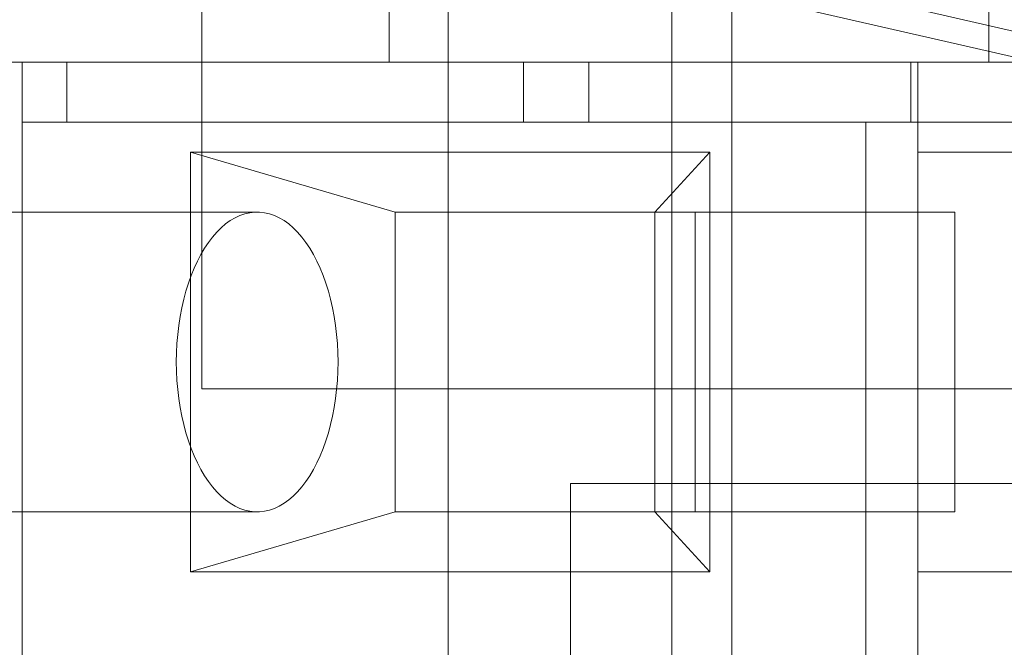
# Model space of a CAD drawing. Header units: inches. Extents: x 1 to 109, y 1 to 85.
# Tile 196 of 256: x 86.938 to 87.212, y 17.419 to 17.593. Entities that reach past the tile are written whole.
import ezdxf

# ---------------------------------------------------------------- set-up
doc = ezdxf.new("R2010")
doc.units = ezdxf.units.IN
doc.header["$MEASUREMENT"] = 0

msp = doc.modelspace()

# ---------------------------------------------------------------- linework, layer by layer
at = {"color": 7, "linetype": 'Continuous', "lineweight": 15, "ltscale": 5}
for p, q in [((87.05714, 12.97261), (87.05714, 18.93536)), ((87.11939, 12.97261), (87.11939, 18.93536)), ((87.13606, 18.93536), (87.13606, 12.97261)), ((87.05714, 17.78952), (87.05714, 13.78952)), ((87.11939, 17.78952), (87.11939, 13.78952)), ((86.98873, 17.49077), (86.98873, 17.75077)), ((87.04081, 17.58161), (87.04081, 17.74827)), ((87.20748, 17.74827), (87.20748, 17.58161)), ((87.2832, 17.57442), (87.1278, 17.6101)), ((87.1278, 17.6029), (87.2832, 17.56722)), ((86.82105, 17.58161), (86.93874, 17.58161)), ((87.09631, 17.58161), (86.90645, 17.58161)), ((86.93874, 17.58161), (86.93874, 17.56494)), ((86.93874, 17.58161), (86.95124, 17.58161)), ((86.95124, 17.58161), (86.95124, 17.56494)), ((86.95124, 17.58161), (87.18579, 17.58161)), ((87.20748, 17.58161), (87.04081, 17.58161)), ((87.07817, 17.58161), (87.07817, 17.56494)), ((87.07817, 17.58161), (87.09631, 17.58161)), ((87.31272, 17.58161), (87.07817, 17.58161)), ((87.09631, 17.56494), (87.09631, 17.58161)), ((87.18579, 17.58161), (87.18772, 17.58161)), ((87.18579, 17.56494), (87.18579, 17.58161)), ((87.18772, 17.58161), (87.18772, 17.55661)), ((87.18772, 17.58161), (87.31272, 17.58161)), ((86.93874, 17.56494), (86.95124, 17.56494)), ((86.93874, 17.56494), (87.17329, 17.56494)), ((86.93874, 17.56494), (86.93874, 17.08161)), ((86.95124, 17.56494), (87.18579, 17.56494)), ((87.31272, 17.56494), (87.07817, 17.56494)), ((87.07817, 17.56494), (87.09631, 17.56494)), ((87.31272, 17.56494), (87.09631, 17.56494)), ((87.18579, 17.56494), (87.17329, 17.56494)), ((87.17329, 17.56494), (87.17329, 17.06494)), ((87.0425, 17.53994), (86.98558, 17.55661)), ((86.98558, 17.55661), (86.98558, 17.43994)), ((87.12992, 17.55661), (86.98558, 17.55661)), ((87.12992, 17.55661), (87.11467, 17.53994)), ((87.12992, 17.43994), (87.12992, 17.55661)), ((87.18772, 17.55661), (87.18772, 17.43994)), ((87.18772, 17.55661), (87.27105, 17.55661)), ((87.31272, 17.55661), (87.18772, 17.55661)), ((87.0041, 17.53994), (86.86375, 17.53994)), ((87.0425, 17.53994), (87.0425, 17.45661)), ((87.0425, 17.53994), (87.12583, 17.53994)), ((87.11467, 17.53994), (87.0425, 17.53994)), ((87.198, 17.53994), (87.11467, 17.53994)), ((87.11467, 17.45661), (87.11467, 17.53994)), ((87.12583, 17.45661), (87.12583, 17.53994)), ((87.12583, 17.53994), (87.198, 17.53994)), ((87.198, 17.53994), (87.198, 17.45661)), ((86.98873, 17.49077), (87.31623, 17.49077)), ((87.09123, 17.46452), (87.31623, 17.46452)), ((87.09123, 17.07369), (87.09123, 17.46452)), ((86.86375, 17.45661), (87.0041, 17.45661)), ((86.98558, 17.43994), (87.0425, 17.45661)), ((87.12583, 17.45661), (87.0425, 17.45661)), ((87.0425, 17.45661), (87.11467, 17.45661)), ((87.198, 17.45661), (87.11467, 17.45661)), ((87.12992, 17.43994), (87.11467, 17.45661)), ((87.198, 17.45661), (87.12583, 17.45661)), ((86.98558, 17.43994), (87.12992, 17.43994)), ((87.18772, 17.43994), (87.18772, 17.38994)), ((87.31272, 17.43994), (87.18772, 17.43994)), ((87.18772, 17.43994), (87.27105, 17.43994))]:
    msp.add_line(p, q, dxfattribs=at)
at = {"color": 7, "linetype": 'Continuous', "lineweight": 15, "ltscale": 5, "flags": 128}
msp.add_lwpolyline([(86.98163, 17.49827), (86.98167, 17.49571), (86.9818, 17.49315), (86.98201, 17.49062), (86.98231, 17.48811), (86.98269, 17.48564), (86.98315, 17.48322), (86.98369, 17.48086), (86.9843, 17.47856), (86.985, 17.47634), (86.98576, 17.4742), (86.98659, 17.47215), (86.98749, 17.4702), (86.98846, 17.46836), (86.98948, 17.46663), (86.99056, 17.46502), (86.99169, 17.46354), (86.99287, 17.46219), (86.99408, 17.46097), (86.99534, 17.4599), (86.99663, 17.45897), (86.99795, 17.4582), (86.99929, 17.45757), (87.00065, 17.4571), (87.00203, 17.45678), (87.00341, 17.45662), (87.00479, 17.45662), (87.00617, 17.45678), (87.00755, 17.4571), (87.00891, 17.45757), (87.01025, 17.4582), (87.01157, 17.45897), (87.01286, 17.4599), (87.01412, 17.46097), (87.01534, 17.46219), (87.01651, 17.46354), (87.01764, 17.46502), (87.01872, 17.46663), (87.01974, 17.46836), (87.02071, 17.4702), (87.02161, 17.47215), (87.02244, 17.4742), (87.02321, 17.47634), (87.0239, 17.47856), (87.02452, 17.48086), (87.02506, 17.48322), (87.02551, 17.48564), (87.02589, 17.48811), (87.02619, 17.49062), (87.0264, 17.49315), (87.02653, 17.49571), (87.02657, 17.49827), (87.02653, 17.50084), (87.0264, 17.50339), (87.02619, 17.50593), (87.02589, 17.50843), (87.02551, 17.5109), (87.02506, 17.51332), (87.02452, 17.51569), (87.0239, 17.51798), (87.02321, 17.52021), (87.02244, 17.52235), (87.02161, 17.52439), (87.02071, 17.52634), (87.01974, 17.52818), (87.01872, 17.52991), (87.01764, 17.53152), (87.01651, 17.53301), (87.01534, 17.53436), (87.01412, 17.53557), (87.01286, 17.53664), (87.01157, 17.53757), (87.01025, 17.53835), (87.00891, 17.53897), (87.00755, 17.53945), (87.00617, 17.53976), (87.00479, 17.53992), (87.00341, 17.53992), (87.00203, 17.53976), (87.00065, 17.53945), (86.99929, 17.53897), (86.99795, 17.53835), (86.99663, 17.53757), (86.99534, 17.53664), (86.99408, 17.53557), (86.99287, 17.53436), (86.99169, 17.53301), (86.99056, 17.53152), (86.98948, 17.52991), (86.98846, 17.52818), (86.98749, 17.52634), (86.98659, 17.52439), (86.98576, 17.52235), (86.985, 17.52021), (86.9843, 17.51798), (86.98369, 17.51569), (86.98315, 17.51332), (86.98269, 17.5109), (86.98231, 17.50843), (86.98201, 17.50593), (86.9818, 17.50339), (86.98167, 17.50084), (86.98163, 17.49827)], dxfattribs=at)
at = {"color": 7, "linetype": 'Continuous', "lineweight": 15, "ltscale": 25}
for radius, start, end in [(0.98958, 3.13776, 176.86224), (0.98958, 3.13776, 176.86224), (0.98375, 3.15638, 176.84362), (0.98375, 3.15638, 176.84362)]:
    msp.add_arc((87.15356, 16.66477), radius, start, end, dxfattribs=at)

doc.saveas('drawing.dxf')
